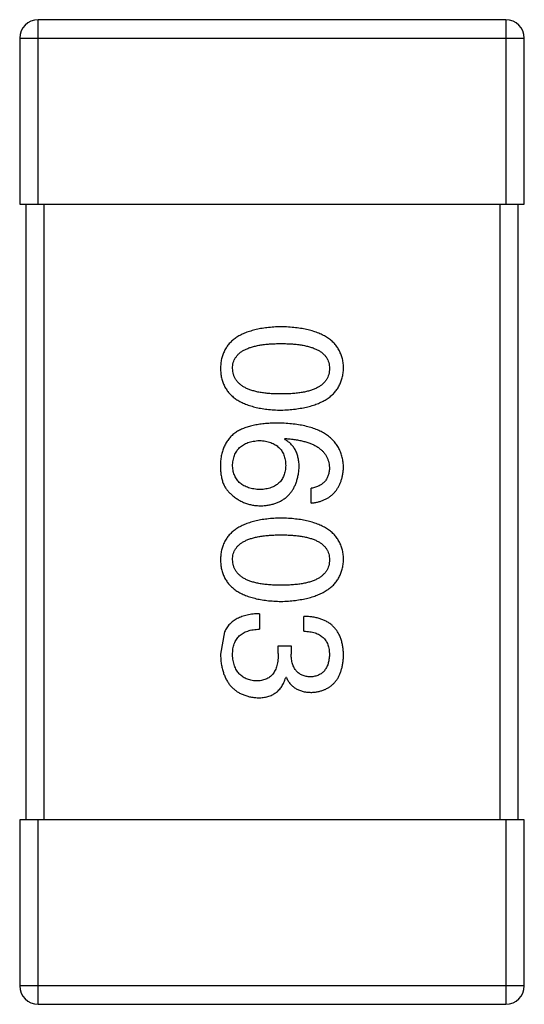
# Model space of a CAD drawing. Header units: inches. Extents: x -39 to 331, y -154 to 45.
# Tile 112 of 120: x 305.625 to 306.445, y -59.897 to -58.297. Entities that reach past the tile are written whole.
import ezdxf

# ---------------------------------------------------------------- set-up
doc = ezdxf.new("R2010")
doc.units = ezdxf.units.IN
doc.header["$LTSCALE"] = 1.21
doc.header["$MEASUREMENT"] = 0
doc.layers.get('0').update_dxf_attribs({"linetype": 'CONTINUOUS'})

msp = doc.modelspace()

# ---------------------------------------------------------------- linework, layer by layer
at = {"color": 6, "linetype": 'Continuous'}
for p, q in [((306.4155, -58.2971), (305.6555, -58.2971)), ((305.6555, -58.5971), (305.6555, -58.2971)), ((306.4155, -58.2971), (306.4155, -58.5971)), ((305.6255, -58.3271), (306.4455, -58.3271)), ((305.6255, -58.3271), (305.6255, -58.5971)), ((306.4455, -58.5971), (306.4455, -58.3271)), ((305.6255, -58.5971), (306.4455, -58.5971)), ((305.6355, -58.5971), (305.6355, -59.5971)), ((305.6655, -59.5971), (305.6655, -58.5971)), ((306.4055, -58.5971), (306.4055, -59.5971)), ((306.4355, -59.5971), (306.4355, -58.5971)), ((306.0556, -58.9788), (306.0567, -58.9777)), ((306.0993, -59.0826), (306.0993, -59.0586)), ((306.0151, -59.2624), (306.0151, -59.2875)), ((306.0873, -59.2908), (306.0873, -59.2667)), ((305.9583, -59.2919), (305.9517, -59.3279)), ((306.0457, -59.3148), (306.0665, -59.3148)), ((306.0457, -59.3268), (306.0457, -59.3148)), ((306.0665, -59.3148), (306.0665, -59.3279)), ((306.0588, -59.3662), (306.0577, -59.3662)), ((306.4455, -59.5971), (305.6255, -59.5971)), ((305.6255, -59.5971), (305.6255, -59.8671)), ((305.6555, -59.8971), (305.6555, -59.5971)), ((306.4155, -59.5971), (306.4155, -59.8971)), ((306.4455, -59.8671), (306.4455, -59.5971)), ((306.4455, -59.8671), (305.6255, -59.8671)), ((305.6555, -59.8971), (306.4155, -59.8971))]:
    msp.add_line(p, q, dxfattribs=at)
for centre, start, end in [((305.6555, -58.3271), 90, 180), ((306.4155, -58.3271), 0, 90), ((305.6555, -59.8671), 180, 270), ((306.4155, -59.8671), 270, 0)]:
    msp.add_arc(centre, 0.03, start, end, dxfattribs=at)
for points, knots in [([(306.0501, -58.7961), (306.0462, -58.7962), (306.0385, -58.7965), (306.0275, -58.7975), (306.0172, -58.7989), (306.0076, -58.801), (305.9988, -58.8035), (305.9908, -58.8065), (305.9834, -58.8099), (305.9769, -58.8139), (305.971, -58.8184), (305.966, -58.8234), (305.9617, -58.8289), (305.9581, -58.835), (305.9554, -58.8415), (305.9533, -58.8485), (305.9521, -58.856), (305.9519, -58.8612), (305.9517, -58.8638)], [0, 0, 0, 0, 0.087693, 0.170223, 0.247496, 0.319826, 0.387768, 0.451403, 0.511459, 0.568358, 0.622671, 0.675251, 0.726739, 0.778422, 0.830759, 0.884394, 0.940865, 1, 1, 1, 1]), ([(306.1517, -58.8638), (306.1516, -58.8612), (306.1514, -58.856), (306.1501, -58.8485), (306.148, -58.8415), (306.1451, -58.8349), (306.1415, -58.8289), (306.137, -58.8234), (306.1318, -58.8184), (306.1257, -58.8139), (306.119, -58.8099), (306.1114, -58.8065), (306.1031, -58.8034), (306.094, -58.801), (306.0841, -58.7989), (306.0735, -58.7975), (306.062, -58.7965), (306.0542, -58.7962), (306.0501, -58.7961)], [0, 0, 0, 0, 0.057911, 0.113262, 0.165956, 0.217443, 0.268511, 0.319665, 0.372, 0.426129, 0.483365, 0.543779, 0.607756, 0.676562, 0.749704, 0.827713, 0.911177, 1, 1, 1, 1]), ([(305.9714, -58.8638), (305.9715, -58.8622), (305.9716, -58.859), (305.9725, -58.8544), (305.974, -58.85), (305.9763, -58.8461), (305.979, -58.8424), (305.9825, -58.839), (305.9865, -58.836), (305.9912, -58.8334), (305.9964, -58.831), (306.0023, -58.8289), (306.0088, -58.8273), (306.0158, -58.8258), (306.0235, -58.8247), (306.0318, -58.824), (306.0408, -58.8235), (306.0469, -58.8234), (306.0501, -58.8234)], [0, 0, 0, 0, 0.049766, 0.097012, 0.143225, 0.188786, 0.235079, 0.282962, 0.333687, 0.387747, 0.445963, 0.508657, 0.576545, 0.649868, 0.72822, 0.812712, 0.903543, 1, 1, 1, 1]), ([(306.0501, -58.8234), (306.0533, -58.8234), (306.0594, -58.8235), (306.0684, -58.824), (306.0767, -58.8247), (306.0844, -58.8258), (306.0914, -58.8273), (306.0979, -58.8289), (306.1038, -58.831), (306.109, -58.8334), (306.1137, -58.836), (306.1177, -58.839), (306.1211, -58.8424), (306.124, -58.846), (306.1262, -58.85), (306.1277, -58.8543), (306.1286, -58.859), (306.1287, -58.8622), (306.1288, -58.8638)], [0, 0, 0, 0, 0.096452, 0.187278, 0.271765, 0.350519, 0.423437, 0.491321, 0.554011, 0.612224, 0.666281, 0.717003, 0.764884, 0.811423, 0.856783, 0.902993, 0.950236, 1, 1, 1, 1]), ([(305.9517, -58.8638), (305.9519, -58.8665), (305.9521, -58.8716), (305.9533, -58.8792), (305.9554, -58.8862), (305.9581, -58.8927), (305.9617, -58.8987), (305.966, -58.9042), (305.9711, -58.9092), (305.9769, -58.9137), (305.9835, -58.9177), (305.9908, -58.9212), (305.9988, -58.9242), (306.0076, -58.9267), (306.0172, -58.9287), (306.0275, -58.9302), (306.0385, -58.9312), (306.0462, -58.9314), (306.0501, -58.9316)], [0, 0, 0, 0, 0.059134, 0.115603, 0.169236, 0.221572, 0.273254, 0.32474, 0.377319, 0.431815, 0.488555, 0.548609, 0.612242, 0.680182, 0.75251, 0.829782, 0.91231, 1, 1, 1, 1]), ([(306.0501, -58.9053), (306.047, -58.9053), (306.0409, -58.9053), (306.0321, -58.9048), (306.0239, -58.904), (306.0162, -58.9029), (306.0092, -58.9014), (306.0028, -58.8996), (305.9969, -58.8976), (305.9917, -58.8951), (305.987, -58.8923), (305.983, -58.8892), (305.9795, -58.8858), (305.9767, -58.8821), (305.9744, -58.878), (305.9727, -58.8735), (305.9717, -58.8688), (305.9715, -58.8655), (305.9714, -58.8638)], [0, 0, 0, 0, 0.094834, 0.184067, 0.267029, 0.344713, 0.417334, 0.484367, 0.546941, 0.604717, 0.65953, 0.710539, 0.759381, 0.806382, 0.853027, 0.900623, 0.949121, 1, 1, 1, 1]), ([(306.0501, -58.9316), (306.0541, -58.9314), (306.0619, -58.9311), (306.0732, -58.9299), (306.0838, -58.9283), (306.0936, -58.9263), (306.1026, -58.9237), (306.1109, -58.9207), (306.1184, -58.9172), (306.1252, -58.9132), (306.1312, -58.9087), (306.1365, -58.9037), (306.141, -58.8982), (306.1447, -58.8923), (306.1476, -58.8858), (306.1498, -58.8789), (306.1513, -58.8715), (306.1516, -58.8664), (306.1517, -58.8638)], [0, 0, 0, 0, 0.088475, 0.171606, 0.249595, 0.322626, 0.391327, 0.455765, 0.516374, 0.573675, 0.628522, 0.681161, 0.732559, 0.783563, 0.83504, 0.887639, 0.942585, 1, 1, 1, 1]), ([(306.1288, -58.8638), (306.1287, -58.8655), (306.1286, -58.8688), (306.1277, -58.8735), (306.1262, -58.878), (306.124, -58.8821), (306.1211, -58.8858), (306.1177, -58.8893), (306.1137, -58.8923), (306.1091, -58.8951), (306.1038, -58.8975), (306.0979, -58.8997), (306.0914, -58.9014), (306.0844, -58.9029), (306.0767, -58.904), (306.0684, -58.9048), (306.0594, -58.9053), (306.0533, -58.9053), (306.0501, -58.9053)], [0, 0, 0, 0, 0.050604, 0.098688, 0.145699, 0.191791, 0.238625, 0.286717, 0.337546, 0.391814, 0.449755, 0.512106, 0.579685, 0.652048, 0.730262, 0.814146, 0.904281, 1, 1, 1, 1]), ([(306.0457, -58.9526), (306.0422, -58.9526), (306.0353, -58.9527), (306.0253, -58.9534), (306.0159, -58.9544), (306.0071, -58.956), (305.9989, -58.958), (305.9913, -58.9604), (305.9843, -58.9633), (305.9801, -58.9657), (305.978, -58.9668)], [0, 0, 0, 0, 0.151498, 0.29521, 0.430242, 0.557137, 0.677306, 0.790845, 0.898111, 1, 1, 1, 1]), ([(306.1517, -59.0247), (306.1516, -59.0219), (306.1512, -59.0164), (306.1498, -59.0084), (306.1475, -59.0009), (306.1444, -58.9939), (306.1406, -58.9875), (306.1359, -58.9816), (306.1304, -58.9763), (306.1241, -58.9716), (306.1171, -58.9673), (306.1092, -58.9636), (306.1006, -58.9604), (306.0911, -58.9578), (306.0809, -58.9556), (306.0699, -58.9541), (306.0581, -58.953), (306.0499, -58.9527), (306.0457, -58.9526)], [0, 0, 0, 0, 0.058957, 0.115262, 0.16907, 0.221312, 0.273147, 0.324961, 0.377649, 0.432026, 0.488925, 0.549039, 0.612912, 0.680653, 0.753056, 0.830314, 0.912483, 1, 1, 1, 1]), ([(305.978, -58.9668), (305.976, -58.9683), (305.972, -58.9712), (305.9668, -58.9764), (305.9624, -58.9821), (305.9587, -58.9883), (305.9558, -58.9951), (305.9537, -59.0023), (305.9522, -59.0101), (305.9519, -59.0154), (305.9517, -59.0182)], [0, 0, 0, 0, 0.125033, 0.246266, 0.36603, 0.485265, 0.606781, 0.732144, 0.862551, 1, 1, 1, 1]), ([(305.9714, -59.0225), (305.9715, -59.0209), (305.9716, -59.0178), (305.9723, -59.0133), (305.9732, -59.0091), (305.9745, -59.0052), (305.9761, -59.0016), (305.978, -58.9982), (305.9802, -58.9951), (305.9829, -58.9925), (305.9857, -58.9899), (305.989, -58.9878), (305.9926, -58.9859), (305.9965, -58.9843), (306.0007, -58.9831), (306.0052, -58.9821), (306.01, -58.9813), (306.0134, -58.9811), (306.0151, -58.981)], [0, 0, 0, 0, 0.070403, 0.137196, 0.200053, 0.260887, 0.31876, 0.37535, 0.430743, 0.485927, 0.541678, 0.598832, 0.657726, 0.719441, 0.783504, 0.851852, 0.923533, 1, 1, 1, 1]), ([(306.0151, -58.981), (306.0168, -58.9811), (306.0201, -58.9813), (306.0248, -58.982), (306.0292, -58.983), (306.0333, -58.9843), (306.0371, -58.9858), (306.0406, -58.9877), (306.0438, -58.9897), (306.0466, -58.9922), (306.0491, -58.9948), (306.0513, -58.9978), (306.0532, -59.001), (306.0547, -59.0046), (306.056, -59.0084), (306.0569, -59.0125), (306.0575, -59.0169), (306.0577, -59.0199), (306.0577, -59.0214)], [0, 0, 0, 0, 0.076072, 0.148369, 0.216753, 0.281358, 0.342792, 0.401604, 0.458929, 0.514444, 0.569818, 0.625343, 0.681554, 0.739608, 0.800134, 0.863477, 0.929547, 1, 1, 1, 1]), ([(306.0796, -59.0247), (306.0795, -59.0221), (306.0794, -59.017), (306.0783, -59.0097), (306.0764, -59.003), (306.0738, -58.9968), (306.0704, -58.9913), (306.0662, -58.9864), (306.0612, -58.9822), (306.0575, -58.98), (306.0556, -58.9788)], [0, 0, 0, 0, 0.144617, 0.279572, 0.40596, 0.526097, 0.64389, 0.760003, 0.877724, 1, 1, 1, 1]), ([(306.0567, -58.9777), (306.0595, -58.9779), (306.065, -58.9783), (306.0729, -58.9793), (306.0804, -58.9806), (306.0873, -58.9822), (306.0937, -58.9841), (306.0995, -58.9863), (306.1048, -58.9887), (306.1097, -58.9915), (306.1139, -58.9947), (306.1177, -58.998), (306.1209, -59.0017), (306.1235, -59.0058), (306.1257, -59.0101), (306.1272, -59.0147), (306.1284, -59.0196), (306.1287, -59.023), (306.1288, -59.0247)], [0, 0, 0, 0, 0.089218, 0.173709, 0.252753, 0.326963, 0.397099, 0.462534, 0.524018, 0.582178, 0.637235, 0.689955, 0.741228, 0.791618, 0.841661, 0.892925, 0.945259, 1, 1, 1, 1]), ([(305.9517, -59.0182), (305.9517, -59.021), (305.9516, -59.0264), (305.9522, -59.0342), (305.9534, -59.0413), (305.9551, -59.0479), (305.9575, -59.0537), (305.9604, -59.0589), (305.9639, -59.0636), (305.9667, -59.0661), (305.9681, -59.0673)], [0, 0, 0, 0, 0.156782, 0.301945, 0.436395, 0.561474, 0.678489, 0.78853, 0.894967, 1, 1, 1, 1]), ([(306.0162, -59.0608), (306.0145, -59.0607), (306.0111, -59.0605), (306.0063, -59.0597), (306.0017, -59.0588), (305.9975, -59.0577), (305.9935, -59.0562), (305.99, -59.0545), (305.9867, -59.0525), (305.9837, -59.0502), (305.981, -59.0477), (305.9787, -59.0449), (305.9766, -59.0418), (305.9749, -59.0384), (305.9736, -59.0348), (305.9725, -59.031), (305.9718, -59.0268), (305.9715, -59.024), (305.9714, -59.0225)], [0, 0, 0, 0, 0.078863, 0.153308, 0.223539, 0.289857, 0.35341, 0.413572, 0.471721, 0.528235, 0.584279, 0.638781, 0.69466, 0.751251, 0.809198, 0.869697, 0.933318, 1, 1, 1, 1]), ([(306.0577, -59.0214), (306.0577, -59.0229), (306.0575, -59.0259), (306.0569, -59.0301), (306.056, -59.0341), (306.0548, -59.0378), (306.0533, -59.0412), (306.0515, -59.0444), (306.0493, -59.0473), (306.0469, -59.0499), (306.0441, -59.0522), (306.041, -59.0543), (306.0376, -59.0561), (306.0339, -59.0576), (306.0299, -59.0588), (306.0256, -59.0598), (306.021, -59.0604), (306.0179, -59.0607), (306.0162, -59.0608)], [0, 0, 0, 0, 0.069884, 0.136529, 0.199638, 0.259844, 0.317774, 0.374356, 0.430026, 0.485148, 0.5409, 0.597889, 0.657472, 0.718614, 0.783613, 0.85129, 0.923712, 1, 1, 1, 1]), ([(306.0173, -59.087), (306.0197, -59.0869), (306.0242, -59.0867), (306.0309, -59.0857), (306.0371, -59.0842), (306.0429, -59.0824), (306.0483, -59.0801), (306.0532, -59.0773), (306.0578, -59.0741), (306.0619, -59.0704), (306.0656, -59.0662), (306.0689, -59.0617), (306.0717, -59.0566), (306.0742, -59.0511), (306.0762, -59.0452), (306.0778, -59.0387), (306.0789, -59.0319), (306.0794, -59.0272), (306.0796, -59.0247)], [0, 0, 0, 0, 0.071527, 0.139094, 0.20346, 0.264939, 0.323904, 0.381383, 0.437591, 0.493343, 0.549401, 0.606085, 0.664838, 0.725424, 0.788712, 0.855452, 0.925772, 1, 1, 1, 1]), ([(306.1288, -59.0247), (306.1287, -59.027), (306.1286, -59.0313), (306.1271, -59.0374), (306.1248, -59.0428), (306.1215, -59.0476), (306.1173, -59.0515), (306.1121, -59.0547), (306.106, -59.0571), (306.1016, -59.0581), (306.0993, -59.0586)], [0, 0, 0, 0, 0.136586, 0.261496, 0.378089, 0.490612, 0.605522, 0.725767, 0.8561, 1, 1, 1, 1]), ([(306.0993, -59.0826), (306.1013, -59.0824), (306.1052, -59.0819), (306.1108, -59.0806), (306.1161, -59.0791), (306.121, -59.0771), (306.1256, -59.0747), (306.1297, -59.072), (306.1336, -59.0689), (306.1371, -59.0655), (306.1402, -59.0616), (306.1429, -59.0575), (306.1453, -59.0529), (306.1473, -59.048), (306.149, -59.0427), (306.1503, -59.037), (306.1512, -59.031), (306.1516, -59.0268), (306.1517, -59.0247)], [0, 0, 0, 0, 0.06947, 0.136096, 0.199592, 0.260665, 0.319672, 0.377156, 0.433415, 0.489984, 0.546535, 0.604276, 0.663499, 0.725182, 0.788953, 0.855683, 0.926216, 1, 1, 1, 1]), ([(305.9681, -59.0673), (305.9699, -59.0689), (305.9733, -59.072), (305.9789, -59.076), (305.9847, -59.0794), (305.9907, -59.0822), (305.9971, -59.0844), (306.0036, -59.0859), (306.0104, -59.0868), (306.015, -59.0869), (306.0173, -59.087)], [0, 0, 0, 0, 0.129393, 0.255335, 0.378531, 0.500878, 0.622934, 0.746191, 0.87096, 1, 1, 1, 1]), ([(306.0501, -59.1069), (306.0462, -59.1071), (306.0385, -59.1073), (306.0275, -59.1084), (306.0172, -59.1098), (306.0076, -59.1118), (305.9988, -59.1143), (305.9908, -59.1173), (305.9834, -59.1208), (305.9769, -59.1248), (305.971, -59.1293), (305.966, -59.1343), (305.9617, -59.1398), (305.9581, -59.1458), (305.9554, -59.1524), (305.9533, -59.1594), (305.9521, -59.1669), (305.9519, -59.172), (305.9517, -59.1747)], [0, 0, 0, 0, 0.087693, 0.170223, 0.247496, 0.319826, 0.387768, 0.451403, 0.511459, 0.568358, 0.622671, 0.675251, 0.726739, 0.778422, 0.830759, 0.884394, 0.940865, 1, 1, 1, 1]), ([(306.1517, -59.1747), (306.1516, -59.172), (306.1514, -59.1669), (306.1501, -59.1593), (306.148, -59.1524), (306.1451, -59.1458), (306.1415, -59.1398), (306.137, -59.1343), (306.1318, -59.1293), (306.1257, -59.1248), (306.119, -59.1208), (306.1114, -59.1173), (306.1031, -59.1143), (306.094, -59.1118), (306.0841, -59.1098), (306.0735, -59.1084), (306.062, -59.1073), (306.0542, -59.1071), (306.0501, -59.1069)], [0, 0, 0, 0, 0.057911, 0.113262, 0.165956, 0.217443, 0.268511, 0.319665, 0.372, 0.426129, 0.483365, 0.543779, 0.607756, 0.676562, 0.749704, 0.827713, 0.911177, 1, 1, 1, 1]), ([(305.9714, -59.1747), (305.9715, -59.1731), (305.9716, -59.1699), (305.9725, -59.1652), (305.974, -59.1609), (305.9763, -59.1569), (305.979, -59.1532), (305.9825, -59.1499), (305.9865, -59.1469), (305.9912, -59.1442), (305.9964, -59.1418), (306.0023, -59.1398), (306.0088, -59.1381), (306.0158, -59.1366), (306.0235, -59.1356), (306.0318, -59.1348), (306.0408, -59.1343), (306.0469, -59.1343), (306.0501, -59.1343)], [0, 0, 0, 0, 0.049766, 0.097012, 0.143225, 0.188786, 0.235079, 0.282962, 0.333687, 0.387747, 0.445963, 0.508657, 0.576545, 0.649868, 0.72822, 0.812712, 0.903543, 1, 1, 1, 1]), ([(306.0501, -59.1343), (306.0533, -59.1343), (306.0594, -59.1343), (306.0684, -59.1348), (306.0767, -59.1356), (306.0844, -59.1366), (306.0914, -59.1381), (306.0979, -59.1398), (306.1038, -59.1418), (306.109, -59.1442), (306.1137, -59.1469), (306.1177, -59.1499), (306.1211, -59.1533), (306.124, -59.1569), (306.1262, -59.1609), (306.1277, -59.1652), (306.1286, -59.1699), (306.1287, -59.1731), (306.1288, -59.1747)], [0, 0, 0, 0, 0.096452, 0.187278, 0.271765, 0.350519, 0.423437, 0.491321, 0.554011, 0.612224, 0.666281, 0.717003, 0.764884, 0.811423, 0.856783, 0.902993, 0.950236, 1, 1, 1, 1]), ([(305.9517, -59.1747), (305.9519, -59.1773), (305.9521, -59.1825), (305.9533, -59.19), (305.9554, -59.197), (305.9581, -59.2036), (305.9617, -59.2096), (305.966, -59.2151), (305.9711, -59.2201), (305.9769, -59.2246), (305.9835, -59.2286), (305.9908, -59.2321), (305.9988, -59.2351), (306.0076, -59.2375), (306.0172, -59.2396), (306.0275, -59.241), (306.0385, -59.242), (306.0462, -59.2423), (306.0501, -59.2424)], [0, 0, 0, 0, 0.059134, 0.115603, 0.169236, 0.221572, 0.273254, 0.32474, 0.377319, 0.431815, 0.488555, 0.548609, 0.612242, 0.680182, 0.75251, 0.829782, 0.91231, 1, 1, 1, 1]), ([(306.0501, -59.2162), (306.047, -59.2162), (306.0409, -59.2161), (306.0321, -59.2156), (306.0239, -59.2148), (306.0162, -59.2137), (306.0092, -59.2123), (306.0028, -59.2105), (305.9969, -59.2084), (305.9917, -59.206), (305.987, -59.2032), (305.983, -59.2001), (305.9795, -59.1967), (305.9767, -59.1929), (305.9744, -59.1888), (305.9727, -59.1844), (305.9717, -59.1796), (305.9715, -59.1764), (305.9714, -59.1747)], [0, 0, 0, 0, 0.094834, 0.184067, 0.267029, 0.344713, 0.417334, 0.484367, 0.546941, 0.604717, 0.65953, 0.710539, 0.759381, 0.806382, 0.853027, 0.900623, 0.949121, 1, 1, 1, 1]), ([(306.0501, -59.2424), (306.0541, -59.2423), (306.0619, -59.2419), (306.0732, -59.2408), (306.0838, -59.2392), (306.0936, -59.2371), (306.1026, -59.2346), (306.1109, -59.2316), (306.1184, -59.2281), (306.1252, -59.224), (306.1312, -59.2195), (306.1365, -59.2146), (306.141, -59.2091), (306.1447, -59.2032), (306.1476, -59.1967), (306.1498, -59.1898), (306.1513, -59.1824), (306.1516, -59.1773), (306.1517, -59.1747)], [0, 0, 0, 0, 0.088475, 0.171606, 0.249595, 0.322626, 0.391327, 0.455765, 0.516374, 0.573675, 0.628522, 0.681161, 0.732559, 0.783563, 0.83504, 0.887639, 0.942585, 1, 1, 1, 1]), ([(306.1288, -59.1747), (306.1287, -59.1764), (306.1286, -59.1796), (306.1277, -59.1844), (306.1262, -59.1888), (306.124, -59.193), (306.1211, -59.1967), (306.1177, -59.2001), (306.1137, -59.2032), (306.1091, -59.206), (306.1038, -59.2084), (306.0979, -59.2105), (306.0914, -59.2123), (306.0844, -59.2137), (306.0767, -59.2148), (306.0684, -59.2156), (306.0594, -59.2161), (306.0533, -59.2162), (306.0501, -59.2162)], [0, 0, 0, 0, 0.050604, 0.098688, 0.145699, 0.191791, 0.238625, 0.286717, 0.337546, 0.391814, 0.449755, 0.512106, 0.579685, 0.652048, 0.730262, 0.814146, 0.904281, 1, 1, 1, 1]), ([(306.0151, -59.2624), (306.0133, -59.2624), (306.0099, -59.2626), (306.0047, -59.263), (305.9999, -59.2637), (305.9952, -59.2646), (305.9908, -59.2657), (305.9867, -59.2669), (305.9828, -59.2685), (305.9791, -59.2702), (305.9756, -59.2722), (305.9724, -59.2743), (305.9694, -59.2767), (305.9667, -59.2793), (305.9642, -59.2821), (305.962, -59.2852), (305.96, -59.2884), (305.9589, -59.2907), (305.9583, -59.2919)], [0, 0, 0, 0, 0.078937, 0.154495, 0.226898, 0.296844, 0.363348, 0.427781, 0.48946, 0.549586, 0.607902, 0.664733, 0.720805, 0.776157, 0.831175, 0.886736, 0.943094, 1, 1, 1, 1]), ([(306.1517, -59.3301), (306.1517, -59.3276), (306.1515, -59.3227), (306.1506, -59.3156), (306.1493, -59.309), (306.1474, -59.3029), (306.1451, -59.2972), (306.1423, -59.292), (306.139, -59.2873), (306.1351, -59.2831), (306.1309, -59.2793), (306.126, -59.276), (306.1207, -59.2733), (306.115, -59.271), (306.1087, -59.2692), (306.102, -59.2678), (306.0948, -59.267), (306.0898, -59.2668), (306.0873, -59.2667)], [0, 0, 0, 0, 0.073232, 0.142595, 0.207997, 0.270074, 0.329156, 0.386529, 0.441846, 0.496976, 0.551877, 0.607941, 0.665637, 0.725446, 0.788542, 0.855101, 0.925196, 1, 1, 1, 1]), ([(305.9714, -59.329), (305.9714, -59.3274), (305.9715, -59.3242), (305.972, -59.3196), (305.9729, -59.3153), (305.9741, -59.3113), (305.9756, -59.3076), (305.9775, -59.3042), (305.9797, -59.3011), (305.9823, -59.2984), (305.9852, -59.2959), (305.9885, -59.2938), (305.9921, -59.2919), (305.9961, -59.2904), (306.0003, -59.2892), (306.005, -59.2883), (306.0099, -59.2877), (306.0134, -59.2876), (306.0151, -59.2875)], [0, 0, 0, 0, 0.071272, 0.13882, 0.201858, 0.262757, 0.320043, 0.376709, 0.431462, 0.486034, 0.541209, 0.597703, 0.65589, 0.717768, 0.782056, 0.850407, 0.92277, 1, 1, 1, 1]), ([(306.0873, -59.2908), (306.0889, -59.2908), (306.0922, -59.291), (306.0969, -59.2916), (306.1013, -59.2923), (306.1054, -59.2935), (306.1091, -59.2949), (306.1125, -59.2966), (306.1157, -59.2986), (306.1184, -59.3008), (306.1209, -59.3034), (306.123, -59.3062), (306.1248, -59.3093), (306.1263, -59.3127), (306.1274, -59.3164), (306.1282, -59.3204), (306.1287, -59.3246), (306.1288, -59.3275), (306.1288, -59.329)], [0, 0, 0, 0, 0.078134, 0.15164, 0.221358, 0.286689, 0.348614, 0.407697, 0.464247, 0.520153, 0.574432, 0.629291, 0.684538, 0.742032, 0.801329, 0.863637, 0.930123, 1, 1, 1, 1]), ([(305.9517, -59.3279), (305.9519, -59.3307), (305.9521, -59.336), (305.953, -59.3438), (305.9545, -59.351), (305.9563, -59.3577), (305.9585, -59.3639), (305.9613, -59.3697), (305.9644, -59.3749), (305.968, -59.3796), (305.9721, -59.3838), (305.9766, -59.3875), (305.9816, -59.3908), (305.987, -59.3934), (305.9929, -59.3956), (305.9992, -59.3973), (306.0059, -59.3985), (306.0105, -59.3988), (306.0129, -59.399)], [0, 0, 0, 0, 0.078078, 0.151942, 0.221594, 0.28726, 0.350176, 0.409768, 0.467648, 0.523784, 0.578904, 0.634014, 0.689819, 0.746826, 0.805875, 0.867063, 0.931764, 1, 1, 1, 1]), ([(306.0457, -59.3268), (306.0457, -59.3287), (306.0457, -59.3322), (306.0452, -59.3372), (306.0446, -59.342), (306.0435, -59.3464), (306.0423, -59.3504), (306.0408, -59.3541), (306.0389, -59.3575), (306.0368, -59.3605), (306.0344, -59.3631), (306.0317, -59.3654), (306.0287, -59.3674), (306.0254, -59.3689), (306.0219, -59.3701), (306.0181, -59.371), (306.014, -59.3716), (306.0111, -59.3716), (306.0097, -59.3717)], [0, 0, 0, 0, 0.082495, 0.159728, 0.232496, 0.300725, 0.365163, 0.425859, 0.483728, 0.538892, 0.592921, 0.646195, 0.699968, 0.754746, 0.811387, 0.870806, 0.933482, 1, 1, 1, 1]), ([(306.0982, -59.3651), (306.0969, -59.365), (306.0945, -59.3649), (306.091, -59.3643), (306.0878, -59.3635), (306.0847, -59.3624), (306.0819, -59.3611), (306.0794, -59.3594), (306.077, -59.3575), (306.0749, -59.3553), (306.073, -59.3528), (306.0714, -59.3501), (306.07, -59.3471), (306.0688, -59.3438), (306.0679, -59.3402), (306.0672, -59.3363), (306.0667, -59.3322), (306.0666, -59.3294), (306.0665, -59.3279)], [0, 0, 0, 0, 0.067741, 0.131599, 0.192143, 0.249977, 0.306453, 0.361639, 0.416449, 0.471489, 0.527582, 0.584873, 0.644974, 0.70814, 0.77492, 0.845909, 0.920585, 1, 1, 1, 1]), ([(306.0097, -59.3717), (306.0082, -59.3715), (306.0053, -59.3713), (306.0012, -59.3706), (305.9973, -59.3696), (305.9938, -59.3682), (305.9904, -59.3666), (305.9873, -59.3647), (305.9846, -59.3624), (305.982, -59.36), (305.9797, -59.3571), (305.9777, -59.354), (305.976, -59.3505), (305.9745, -59.3468), (305.9734, -59.3428), (305.9724, -59.3385), (305.9717, -59.3339), (305.9715, -59.3307), (305.9714, -59.329)], [0, 0, 0, 0, 0.068514, 0.133941, 0.195994, 0.255362, 0.312994, 0.369441, 0.424687, 0.480522, 0.537148, 0.594801, 0.654411, 0.716817, 0.781981, 0.850498, 0.923306, 1, 1, 1, 1]), ([(306.1288, -59.329), (306.1287, -59.3304), (306.1286, -59.3331), (306.1281, -59.3369), (306.1274, -59.3406), (306.1266, -59.344), (306.1254, -59.3471), (306.124, -59.35), (306.1225, -59.3526), (306.1206, -59.355), (306.1186, -59.3572), (306.1163, -59.359), (306.1139, -59.3607), (306.1112, -59.3621), (306.1082, -59.3632), (306.1051, -59.3641), (306.1017, -59.3648), (306.0994, -59.365), (306.0982, -59.3651)], [0, 0, 0, 0, 0.078051, 0.151197, 0.220412, 0.286742, 0.34933, 0.409464, 0.467368, 0.52298, 0.578639, 0.633998, 0.690142, 0.746855, 0.805868, 0.867776, 0.932345, 1, 1, 1, 1]), ([(306.1004, -59.3902), (306.1024, -59.3901), (306.1062, -59.3897), (306.1119, -59.3887), (306.1171, -59.3872), (306.122, -59.3854), (306.1265, -59.383), (306.1307, -59.3803), (306.1345, -59.3772), (306.1379, -59.3736), (306.141, -59.3696), (306.1436, -59.3652), (306.1459, -59.3604), (306.1478, -59.3551), (306.1494, -59.3495), (306.1505, -59.3434), (306.1514, -59.3369), (306.1516, -59.3324), (306.1517, -59.3301)], [0, 0, 0, 0, 0.067521, 0.132139, 0.193339, 0.252064, 0.309083, 0.364848, 0.420021, 0.475612, 0.532002, 0.589602, 0.649896, 0.712634, 0.778603, 0.848416, 0.922155, 1, 1, 1, 1]), ([(306.0129, -59.399), (306.0144, -59.399), (306.0172, -59.3989), (306.0212, -59.3985), (306.0251, -59.3979), (306.0288, -59.397), (306.0323, -59.3958), (306.0356, -59.3944), (306.0387, -59.3927), (306.0417, -59.3908), (306.0444, -59.3887), (306.0469, -59.3862), (306.0492, -59.3835), (306.0513, -59.3805), (306.0532, -59.3773), (306.055, -59.3739), (306.0565, -59.3701), (306.0573, -59.3675), (306.0577, -59.3662)], [0, 0, 0, 0, 0.071215, 0.138707, 0.20396, 0.266995, 0.327734, 0.387609, 0.445602, 0.503345, 0.561136, 0.618597, 0.677672, 0.738255, 0.799989, 0.863961, 0.930555, 1, 1, 1, 1]), ([(306.0588, -59.3662), (306.0598, -59.3681), (306.0617, -59.3718), (306.0654, -59.3768), (306.0697, -59.381), (306.0746, -59.3844), (306.0802, -59.387), (306.0864, -59.3889), (306.0932, -59.39), (306.0979, -59.3902), (306.1004, -59.3902)], [0, 0, 0, 0, 0.125227, 0.244792, 0.361427, 0.478215, 0.59667, 0.722058, 0.856314, 1, 1, 1, 1])]:
    msp.add_open_spline(points, degree=3, knots=knots, dxfattribs=at)

doc.saveas('drawing.dxf')
